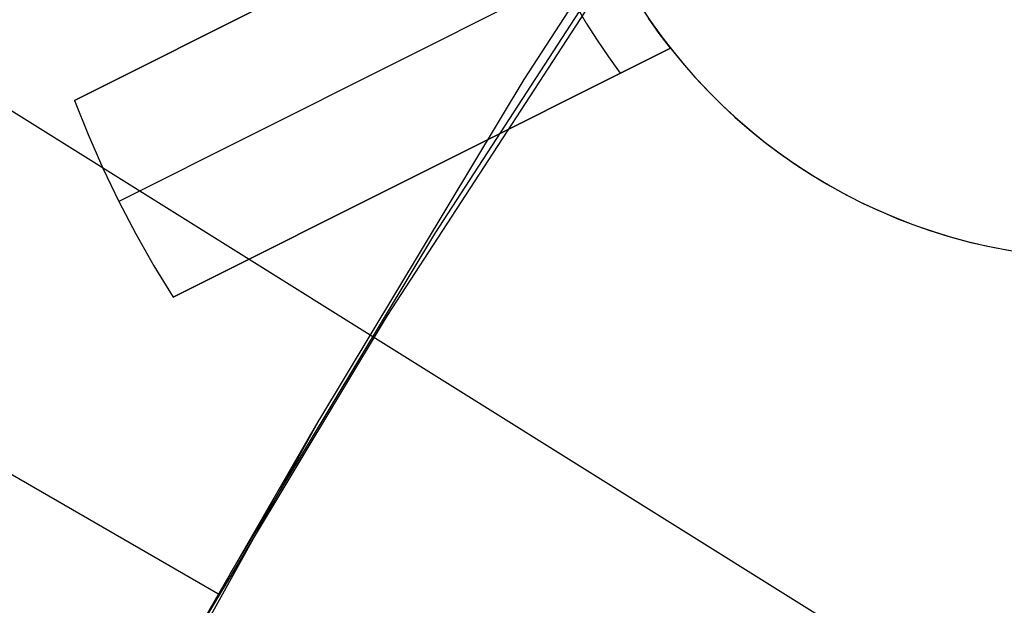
# Model space of a CAD drawing. Header units: millimetres. Extents: x 7986 to 9191, y -11326 to -10283.
# Tile 100 of 256: x 8539.25 to 8543.72, y -10637.29 to -10634.63. Entities that reach past the tile are written whole.
import ezdxf

# ---------------------------------------------------------------- set-up
doc = ezdxf.new("R2010")
doc.units = ezdxf.units.MM
doc.layers.add('color', color=7, linetype='Continuous')
doc.layers.add('luz', color=7, linetype='Continuous')

msp = doc.modelspace()

# ---------------------------------------------------------------- linework, layer by layer
at = {"color": 7, "true_color": 0xffffff}
for p, q in [((8532.6234, -10632.8859, 35.2901), (8540.1614, -10637.238, 35.2901)), ((8542.521, -10633.3886, 36.3321), (8541.5396, -10634.898, 35.9171)), ((8541.1354, -10635.598, 39.4182), (8542.1168, -10634.0886, 39.8333)), ((8540.921, -10635.9694, 41.2761), (8541.9023, -10634.46, 41.6912)), ((8541.5396, -10634.898, 35.9171), (8540.6121, -10636.4409, 35.5015)), ((8540.208, -10637.1409, 39.0026), (8541.1354, -10635.598, 39.4182)), ((8539.9935, -10637.5124, 40.8605), (8540.921, -10635.9694, 41.2761)), ((8540.6121, -10636.4409, 35.5015), (8539.7396, -10638.0156, 35.0859)), ((8539.9935, -10637.5124, 40.8605), (8540.6121, -10636.4409, 35.5015)), ((8539.3355, -10638.7157, 38.5871), (8540.208, -10637.1409, 39.0026))]:
    msp.add_line(p, q, dxfattribs=at)
at = {"layer": 'color', "color": 254, "true_color": 0xcad1ee}
for p, q in [((8539.4995, -10634.993, 0.7594), (8541.7572, -10633.8615, -3.5707)), ((8541.7572, -10633.8615, 2.2594), (8539.4995, -10634.993, 2.2594)), ((8539.4995, -10634.993, 0.7594), (8541.7572, -10633.8615, -3.5707)), ((8541.7572, -10633.8615, 2.2594), (8539.4995, -10634.993, 2.2594)), ((8541.9361, -10634.3311, -3.5707), (8539.7011, -10635.4512, 0.7594)), ((8541.777, -10634.5641, -3.1377), (8541.8233, -10634.643, -3.1377)), ((8542.0639, -10634.5562, -6.2406), (8542.1116, -10634.6281, -6.2406)), ((8542.0639, -10634.5562, -6.2406), (8542.1116, -10634.6281, -6.2406)), ((8542.1546, -10634.6886, -3.5707), (8542.1061, -10634.6202, -3.5707)), ((8542.1546, -10634.6886, -3.5707), (8542.1061, -10634.6202, -3.5707)), ((8542.1116, -10634.6281, -6.2406), (8542.1617, -10634.6983, -6.2406)), ((8542.1116, -10634.6281, -6.2406), (8542.1617, -10634.6983, -6.2406)), ((8541.8233, -10634.643, -3.1377), (8541.8722, -10634.7202, -3.1377)), ((8541.8722, -10634.7202, -3.1377), (8541.9237, -10634.7958, -3.1377)), ((8542.2053, -10634.7555, -3.5707), (8542.1546, -10634.6886, -3.5707)), ((8542.2053, -10634.7555, -3.5707), (8542.1546, -10634.6886, -3.5707)), ((8542.1617, -10634.6983, -6.2406), (8542.2142, -10634.7668, -6.2406)), ((8542.1617, -10634.6983, -6.2406), (8542.2142, -10634.7668, -6.2406)), ((8542.2053, -10634.7555, -3.5707), (8539.9475, -10635.887, 0.7594)), ((8539.9475, -10635.887, 2.2594), (8542.2053, -10634.7555, 2.2594)), ((8542.2053, -10634.7555, -3.5707), (8539.9475, -10635.887, 0.7594)), ((8539.9475, -10635.887, 2.2594), (8542.2053, -10634.7555, 2.2594)), ((8540.682, -10635.5189, -0.6557), (8542.2053, -10634.7555, -0.6557)), ((8542.2053, -10634.7555, 2.2594), (8542.2053, -10634.7555, -3.5707)), ((8542.2053, -10634.7555, 2.2594), (8542.2595, -10634.8221, 2.2594)), ((8542.2053, -10634.7555, 2.2594), (8542.2053, -10634.7555, -3.5707)), ((8542.2053, -10634.7555, -1.9906), (8542.2595, -10634.8221, -1.9906)), ((8542.2053, -10634.7555, 2.2594), (8542.2595, -10634.8221, 2.2594)), ((8541.9237, -10634.7958, -3.1377), (8541.9776, -10634.8696, -3.1377)), ((8542.2142, -10634.7668, -6.2406), (8542.2691, -10634.8334, -6.2406)), ((8542.2142, -10634.7668, -6.2406), (8542.2691, -10634.8334, -6.2406)), ((8542.2595, -10634.8221, 2.2594), (8542.316, -10634.8868, 2.2594)), ((8542.2595, -10634.8221, -1.9906), (8542.316, -10634.8868, -1.9906)), ((8542.2595, -10634.8221, 2.2594), (8542.316, -10634.8868, 2.2594)), ((8542.2691, -10634.8334, -6.2406), (8542.3262, -10634.8981, -6.2406)), ((8542.2691, -10634.8334, -6.2406), (8542.3262, -10634.8981, -6.2406)), ((8542.316, -10634.8868, 2.2594), (8542.3746, -10634.9495, 2.2594)), ((8542.316, -10634.8868, -1.9906), (8542.3746, -10634.9495, -1.9906)), ((8542.316, -10634.8868, 2.2594), (8542.3746, -10634.9495, 2.2594)), ((8542.3262, -10634.8981, -6.2406), (8542.3856, -10634.9608, -6.2406)), ((8542.3262, -10634.8981, -6.2406), (8542.3856, -10634.9608, -6.2406)), ((8542.3746, -10634.9495, 2.2594), (8542.4354, -10635.0102, 2.2594)), ((8542.3746, -10634.9495, -1.9906), (8542.4354, -10635.0102, -1.9906)), ((8542.3746, -10634.9495, 2.2594), (8542.4354, -10635.0102, 2.2594)), ((8542.3856, -10634.9608, -6.2406), (8542.447, -10635.0214, -6.2406)), ((8542.3856, -10634.9608, -6.2406), (8542.447, -10635.0214, -6.2406)), ((8539.4995, -10634.993, 0.7594), (8539.5616, -10635.1479, 0.7594)), ((8539.4995, -10634.993, 2.2594), (8539.4995, -10634.993, 0.7594)), ((8539.4995, -10634.993, 2.2594), (8539.5616, -10635.1479, 2.2594)), ((8539.4995, -10634.993, 2.2594), (8539.4995, -10634.993, 0.7594)), ((8539.4995, -10634.993, 0.7594), (8539.5616, -10635.1479, 0.7594)), ((8539.4995, -10634.993, 1.5094), (8539.5616, -10635.1479, 1.5094)), ((8539.4995, -10634.993, 2.2594), (8539.5616, -10635.1479, 2.2594)), ((8542.4354, -10635.0102, 2.2594), (8542.4982, -10635.0688, 2.2594)), ((8542.4354, -10635.0102, -1.9906), (8542.4982, -10635.0688, -1.9906)), ((8542.4354, -10635.0102, 2.2594), (8542.4982, -10635.0688, 2.2594)), ((8542.447, -10635.0214, -6.2406), (8542.5106, -10635.0798, -6.2406)), ((8542.447, -10635.0214, -6.2406), (8542.5106, -10635.0798, -6.2406)), ((8542.4982, -10635.0688, 2.2594), (8542.563, -10635.1251, 2.2594)), ((8542.4982, -10635.0688, -1.9906), (8542.563, -10635.1251, -1.9906)), ((8542.4982, -10635.0688, 2.2594), (8542.563, -10635.1251, 2.2594)), ((8542.5106, -10635.0798, -6.2406), (8542.576, -10635.136, -6.2406)), ((8542.5106, -10635.0798, -6.2406), (8542.576, -10635.136, -6.2406)), ((8539.5616, -10635.1479, 0.7594), (8539.6288, -10635.3007, 0.7594)), ((8539.5616, -10635.1479, 2.2594), (8539.6288, -10635.3007, 2.2594)), ((8539.5616, -10635.1479, 0.7594), (8539.6288, -10635.3007, 0.7594)), ((8539.5616, -10635.1479, 1.5094), (8539.6288, -10635.3007, 1.5094)), ((8539.5616, -10635.1479, 2.2594), (8539.6288, -10635.3007, 2.2594)), ((8542.563, -10635.1251, 2.2594), (8542.6297, -10635.1792, 2.2594)), ((8542.563, -10635.1251, -1.9906), (8542.6297, -10635.1792, -1.9906)), ((8542.563, -10635.1251, 2.2594), (8542.6297, -10635.1792, 2.2594)), ((8542.576, -10635.136, -6.2406), (8542.6434, -10635.1899, -6.2406)), ((8542.576, -10635.136, -6.2406), (8542.6434, -10635.1899, -6.2406)), ((8542.6297, -10635.1792, 2.2594), (8542.6982, -10635.231, 2.2594)), ((8542.6297, -10635.1792, -1.9906), (8542.6982, -10635.231, -1.9906)), ((8542.6297, -10635.1792, 2.2594), (8542.6982, -10635.231, 2.2594)), ((8542.6434, -10635.1899, -6.2406), (8542.7127, -10635.2415, -6.2406)), ((8542.6434, -10635.1899, -6.2406), (8542.7127, -10635.2415, -6.2406)), ((8542.6982, -10635.231, 2.2594), (8542.7685, -10635.2804, 2.2594)), ((8542.6982, -10635.231, -1.9906), (8542.7685, -10635.2804, -1.9906)), ((8542.6982, -10635.231, 2.2594), (8542.7685, -10635.2804, 2.2594)), ((8542.7127, -10635.2415, -6.2406), (8542.7836, -10635.2906, -6.2406)), ((8542.7127, -10635.2415, -6.2406), (8542.7836, -10635.2906, -6.2406)), ((8539.6288, -10635.3007, 0.7594), (8539.7011, -10635.4512, 0.7594)), ((8539.6288, -10635.3007, 2.2594), (8539.7011, -10635.4512, 2.2594)), ((8539.6288, -10635.3007, 0.7594), (8539.7011, -10635.4512, 0.7594)), ((8539.6288, -10635.3007, 1.5094), (8539.7011, -10635.4512, 1.5094)), ((8539.6288, -10635.3007, 2.2594), (8539.7011, -10635.4512, 2.2594)), ((8542.7685, -10635.2804, 2.2594), (8542.8404, -10635.3274, 2.2594)), ((8542.7685, -10635.2804, -1.9906), (8542.8404, -10635.3274, -1.9906)), ((8542.7685, -10635.2804, 2.2594), (8542.8404, -10635.3274, 2.2594)), ((8542.7836, -10635.2906, -6.2406), (8542.8562, -10635.3373, -6.2406)), ((8542.7836, -10635.2906, -6.2406), (8542.8562, -10635.3373, -6.2406)), ((8541.0764, -10635.3212, -1.414), (8541.0764, -10635.3212, 2.2594)), ((8542.8404, -10635.3274, 2.2594), (8542.9139, -10635.3718, 2.2594)), ((8542.8404, -10635.3274, -1.9906), (8542.9139, -10635.3718, -1.9906)), ((8542.8404, -10635.3274, 2.2594), (8542.9139, -10635.3718, 2.2594)), ((8542.8562, -10635.3373, -6.2406), (8542.9304, -10635.3814, -6.2406)), ((8542.8562, -10635.3373, -6.2406), (8542.9304, -10635.3814, -6.2406)), ((8542.9139, -10635.3718, 2.2594), (8542.9888, -10635.4138, 2.2594)), ((8542.9139, -10635.3718, -1.9906), (8542.9888, -10635.4138, -1.9906)), ((8542.9139, -10635.3718, 2.2594), (8542.9888, -10635.4138, 2.2594)), ((8542.9304, -10635.3814, -6.2406), (8543.006, -10635.4229, -6.2406)), ((8542.9304, -10635.3814, -6.2406), (8543.006, -10635.4229, -6.2406)), ((8542.9888, -10635.4138, 2.2594), (8543.0652, -10635.4531, 2.2594)), ((8542.9888, -10635.4138, -1.9906), (8543.0652, -10635.4531, -1.9906)), ((8542.9888, -10635.4138, 2.2594), (8543.0652, -10635.4531, 2.2594)), ((8543.006, -10635.4229, -6.2406), (8543.0831, -10635.4618, -6.2406)), ((8543.006, -10635.4229, -6.2406), (8543.0831, -10635.4618, -6.2406)), ((8539.7011, -10635.4512, 0.7594), (8539.7784, -10635.5992, 0.7594)), ((8539.7011, -10635.4512, 2.2594), (8539.7784, -10635.5992, 2.2594)), ((8539.7011, -10635.4512, 0.7594), (8539.7784, -10635.5992, 0.7594)), ((8539.7011, -10635.4512, 1.5094), (8539.7784, -10635.5992, 1.5094)), ((8539.7011, -10635.4512, 0.7594), (8539.7011, -10635.4512, 2.2594)), ((8539.7011, -10635.4512, 2.2594), (8539.7784, -10635.5992, 2.2594)), ((8543.0652, -10635.4531, 2.2594), (8543.1429, -10635.4897, 2.2594)), ((8543.0652, -10635.4531, -1.9906), (8543.1429, -10635.4897, -1.9906)), ((8543.0652, -10635.4531, 2.2594), (8543.1429, -10635.4897, 2.2594)), ((8543.0831, -10635.4618, -6.2406), (8543.1614, -10635.498, -6.2406)), ((8543.0831, -10635.4618, -6.2406), (8543.1614, -10635.498, -6.2406)), ((8543.1429, -10635.4897, 2.2594), (8543.2217, -10635.5237, 2.2594)), ((8543.1429, -10635.4897, -1.9906), (8543.2217, -10635.5237, -1.9906)), ((8543.1429, -10635.4897, 2.2594), (8543.2217, -10635.5237, 2.2594)), ((8543.1614, -10635.498, -6.2406), (8543.241, -10635.5315, -6.2406)), ((8543.1614, -10635.498, -6.2406), (8543.241, -10635.5315, -6.2406)), ((8543.2217, -10635.5237, 2.2594), (8543.3017, -10635.555, 2.2594)), ((8543.2217, -10635.5237, -1.9906), (8543.3017, -10635.555, -1.9906)), ((8543.2217, -10635.5237, 2.2594), (8543.3017, -10635.555, 2.2594)), ((8543.241, -10635.5315, -6.2406), (8543.3216, -10635.5622, -6.2406)), ((8543.241, -10635.5315, -6.2406), (8543.3216, -10635.5622, -6.2406)), ((8543.3017, -10635.555, 2.2594), (8543.3828, -10635.5834, 2.2594)), ((8543.3017, -10635.555, -1.9906), (8543.3828, -10635.5834, -1.9906)), ((8543.3017, -10635.555, 2.2594), (8543.3828, -10635.5834, 2.2594)), ((8543.3216, -10635.5622, -6.2406), (8543.4033, -10635.5901, -6.2406)), ((8543.3216, -10635.5622, -6.2406), (8543.4033, -10635.5901, -6.2406)), ((8539.7784, -10635.5992, 0.7594), (8539.8605, -10635.7445, 0.7594)), ((8539.7784, -10635.5992, 2.2594), (8539.8605, -10635.7445, 2.2594)), ((8539.7784, -10635.5992, 0.7594), (8539.8605, -10635.7445, 0.7594)), ((8539.7784, -10635.5992, 1.5094), (8539.8605, -10635.7445, 1.5094)), ((8539.7784, -10635.5992, 2.2594), (8539.8605, -10635.7445, 2.2594)), ((8543.3828, -10635.5834, 2.2594), (8543.4647, -10635.6091, 2.2594)), ((8543.3828, -10635.5834, -1.9906), (8543.4647, -10635.6091, -1.9906)), ((8543.3828, -10635.5834, 2.2594), (8543.4647, -10635.6091, 2.2594)), ((8543.4033, -10635.5901, -6.2406), (8543.4859, -10635.6152, -6.2406)), ((8543.4033, -10635.5901, -6.2406), (8543.4859, -10635.6152, -6.2406)), ((8543.4647, -10635.6091, 2.2594), (8543.5475, -10635.632, 2.2594)), ((8543.4647, -10635.6091, -1.9906), (8543.5475, -10635.632, -1.9906)), ((8543.4647, -10635.6091, 2.2594), (8543.5475, -10635.632, 2.2594)), ((8543.4859, -10635.6152, -6.2406), (8543.5692, -10635.6375, -6.2406)), ((8543.4859, -10635.6152, -6.2406), (8543.5692, -10635.6375, -6.2406)), ((8543.5475, -10635.632, 2.2594), (8543.631, -10635.652, 2.2594)), ((8543.5475, -10635.632, -1.9906), (8543.631, -10635.652, -1.9906)), ((8543.5475, -10635.632, 2.2594), (8543.631, -10635.652, 2.2594)), ((8543.5692, -10635.6375, -6.2406), (8543.6534, -10635.6568, -6.2406)), ((8543.5692, -10635.6375, -6.2406), (8543.6534, -10635.6568, -6.2406)), ((8543.631, -10635.652, 2.2594), (8543.7152, -10635.6691, 2.2594)), ((8543.631, -10635.652, -1.9906), (8543.7152, -10635.6691, -1.9906)), ((8543.631, -10635.652, 2.2594), (8543.7152, -10635.6691, 2.2594)), ((8543.6534, -10635.6568, -6.2406), (8543.7381, -10635.6732, -6.2406)), ((8543.6534, -10635.6568, -6.2406), (8543.7381, -10635.6732, -6.2406)), ((8543.7152, -10635.6691, 2.2594), (8543.7999, -10635.6833, 2.2594)), ((8543.7152, -10635.6691, -1.9906), (8543.7999, -10635.6833, -1.9906)), ((8543.7152, -10635.6691, 2.2594), (8543.7999, -10635.6833, 2.2594)), ((8539.8605, -10635.7445, 0.7594), (8539.9475, -10635.887, 0.7594)), ((8539.8605, -10635.7445, 2.2594), (8539.9475, -10635.887, 2.2594)), ((8539.8605, -10635.7445, 0.7594), (8539.9475, -10635.887, 0.7594)), ((8539.8605, -10635.7445, 1.5094), (8539.9475, -10635.887, 1.5094)), ((8539.8605, -10635.7445, 2.2594), (8539.9475, -10635.887, 2.2594)), ((8539.9475, -10635.887, 0.7594), (8539.9475, -10635.887, 2.2594)), ((8539.9475, -10635.887, 0.7594), (8539.9475, -10635.887, 2.2594))]:
    msp.add_line(p, q, dxfattribs=at)
at = {"layer": 'luz', "color": 254, "true_color": 0xcad1ee}
for p, q in [((8461.4218, -10586.4351, -59.9906), (8715.5042, -10745.1874, -59.9906)), ((8461.4218, -10586.4351, -58.4906), (8715.5042, -10745.1874, -58.4906))]:
    msp.add_line(p, q, dxfattribs=at)

doc.saveas('drawing.dxf')
